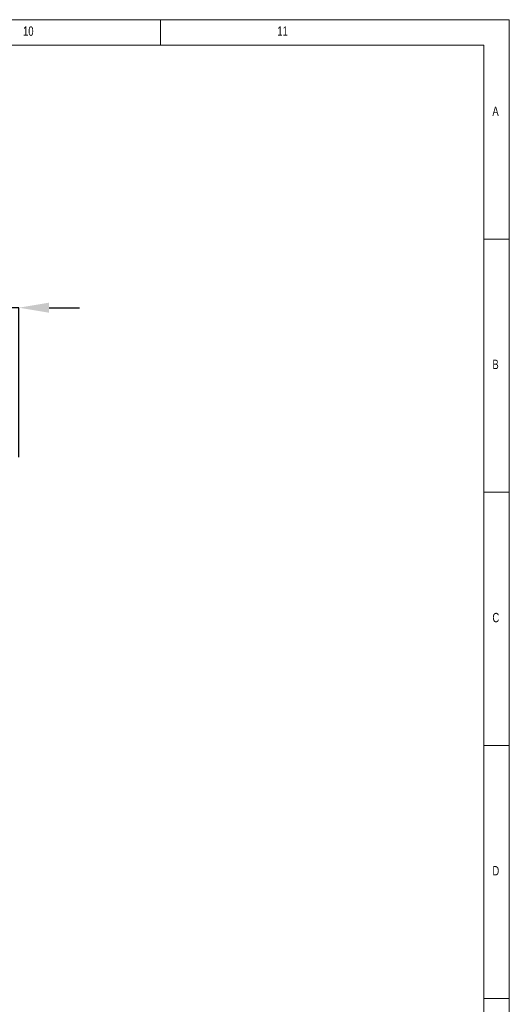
# Model space of a CAD drawing. Header units: millimetres. Extents: x 5 to 589, y 5 to 415.
# Tile 23 of 23: x 493 to 589, y 221 to 415. Entities that reach past the tile are written whole.
import ezdxf

# ---------------------------------------------------------------- set-up
doc = ezdxf.new("R2010")
doc.units = ezdxf.units.MM
doc.header["$PDSIZE"] = -1
doc.layers.add('QUOTE', color=1, linetype='Continuous')
doc.styles.add('SLDTEXTSTYLE0', font='TXT', dxfattribs={"width": 0.75})
doc.dimstyles.new('SLDDIMSTYLE2', dxfattribs={"dimtxt": 3.5, "dimasz": 6, "dimexe": 0, "dimexo": 0.0625, "dimgap": 0.875, "dimtad": 1, "dimdec": 1, "dimlfac": 2, "dimrnd": 1e-09, "dimzin": 12, "dimdsep": 46, "dimtxsty": 'SLDTEXTSTYLE0', "dimsah": 1, "dimcen": 0.09, "dimadec": 0, "dimazin": 3, "dimtfac": 1, "dimtdec": 3, "dimtmove": 0, "dimatfit": 0, "dimfxl": 1, "dimfrac": 2, "dimtolj": 1, "dimtzin": 12, "dimarcsym": 0})

# ---------------------------------------------------------------- blocks, each defined once
blk = doc.blocks.new('_D_12')
at = {"layer": 'Defpoints', "color": 0}
for p in [(492.54, 358.2), (466.54, 336.67), (492.54, 328.63)]:
    blk.add_point(p, dxfattribs=at)
at = {"layer": 'QUOTE', "color": 0, "lineweight": -2}
for p, q in [((460.54, 358.2), (442.99, 358.2)), ((466.54, 336.73), (466.54, 358.2)), ((492.54, 358.2), (466.54, 358.2)), ((492.54, 328.69), (492.54, 358.2)), ((498.54, 358.2), (504.54, 358.2))]:
    blk.add_line(p, q, dxfattribs=at)
at = {"layer": 'QUOTE', "color": 0}
for points in [[(460.54, 359.2), (460.54, 357.2), (466.54, 358.2)], [(498.54, 359.2), (498.54, 357.2), (492.54, 358.2)]]:
    blk.add_solid(points, dxfattribs=at)
at = {"layer": 'QUOTE', "color": 0, "insert": (446.06, 362.58), "char_height": 3.5, "attachment_point": 2, "style": 'SLDTEXTSTYLE0'}
blk.add_mtext('\\A1;52', dxfattribs=at)

msp = doc.modelspace()

# ---------------------------------------------------------------- linework, layer by layer
at = {"color": 7, "linetype": 'Continuous', "lineweight": 18}
for p, q in [((589.403, 415.077), (5.014, 415.077)), ((520.514, 415.077), (520.514, 410.077)), ((589.403, 5.095), (589.403, 415.077)), ((420.514, 410.039), (584.403, 410.039)), ((584.403, 10.057), (584.403, 410.039)), ((589.403, 371.761), (584.403, 371.761)), ((584.403, 321.761), (589.403, 321.761)), ((589.403, 271.761), (584.403, 271.761)), ((584.403, 221.761), (589.403, 221.761))]:
    msp.add_line(p, q, dxfattribs=at)

# ---------------------------------------------------------------- texts
at = {"color": 7, "linetype": 'Continuous', "lineweight": 0, "attachment_point": 1, "style": 'SLDTEXTSTYLE0'}
for s, insert, char_height in [('10', (493.4, 413.745), 1.8521), ('11', (543.608, 413.745), 1.8521), ('A', (586.07, 397.929), 1.852), ('B', (586.07, 347.929), 1.852), ('C', (586.07, 297.929), 1.852), ('D', (586.07, 247.929), 1.852)]:
    msp.add_mtext(s, dxfattribs=dict(at, insert=insert, char_height=char_height))

# ---------------------------------------------------------------- dimensions: what is measured, and where the dimension line sits
at = {"layer": 'QUOTE'}
dim = msp.add_linear_dim(base=(492.539, 358.203), p1=(466.539, 336.666), p2=(492.539, 328.627), dimstyle='SLDDIMSTYLE2', dxfattribs=at)
dim.commit()
dim.dimension.update_dxf_attribs({"geometry": '_D_12', "text_midpoint": (446.057, 358.203), "dimtype": 160})

doc.saveas('drawing.dxf')
